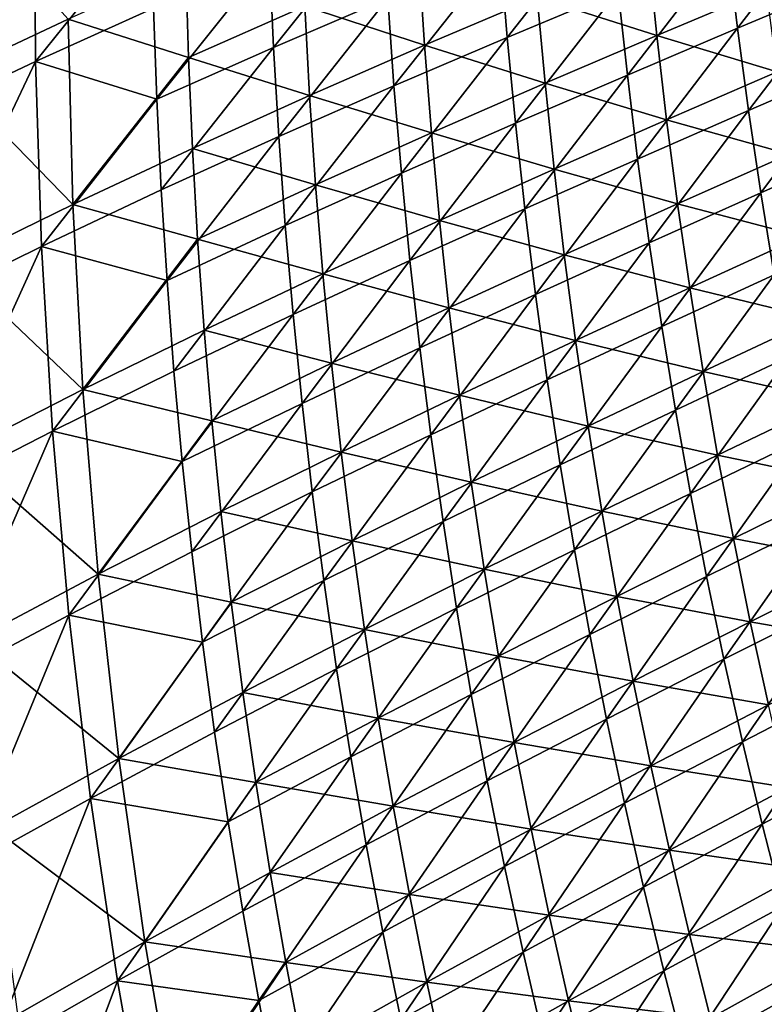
# Model space of a CAD drawing. Header units: metres. Extents: x 0 to 1400, y -1400 to 0.
# Tile 85 of 256: x 91 to 152, y -927 to -846. Entities that reach past the tile are written whole.
import ezdxf

# ---------------------------------------------------------------- set-up
doc = ezdxf.new("R2010")
doc.units = ezdxf.units.M

msp = doc.modelspace()

# ---------------------------------------------------------------- linework, layer by layer
at = {"layer": 'None'}
for points in [[(81.980247, -838.26416, -87.484108), (91.855171, -833.790649, -114.965607), (81.922829, -853.892395, -87.460335)], [(81.922829, -853.892395, -87.460335), (91.855171, -833.790649, -114.965607), (91.938126, -849.155884, -114.932251)], [(91.855171, -833.790649, -114.965607), (101.574165, -837.179077, -142.516357), (91.938126, -849.155884, -114.932251)], [(94.63414, -845.644165, -113.910347), (84.79541, -834.697876, -86.46611), (84.640869, -850.341919, -86.417603)], [(150.193451, -846.387634, -281.576416), (149.361038, -839.532898, -281.602417), (158.281677, -835.85553, -309.670929)], [(150.193451, -846.387634, -281.576416), (158.281677, -835.85553, -309.670929), (159.186768, -842.580566, -309.646088)], [(111.341927, -840.56427, -170.156845), (120.755997, -836.627686, -197.910156), (111.682449, -847.972961, -170.133743)], [(111.682449, -847.972961, -170.133743), (120.755997, -836.627686, -197.910156), (121.172035, -843.902039, -197.884857)], [(139.631348, -836.286804, -253.638458), (131.074188, -847.151001, -225.695786), (130.485138, -840.019348, -225.722107)], [(140.295898, -843.285095, -253.611649), (131.074188, -847.151001, -225.695786), (139.631348, -836.286804, -253.638458)], [(101.574165, -837.179077, -142.516357), (101.73967, -844.727173, -142.495987), (91.938126, -849.155884, -114.932251)], [(130.485138, -840.019348, -225.722107), (121.686317, -851.168396, -197.859879), (121.172035, -843.902039, -197.884857)], [(131.074188, -847.151001, -225.695786), (121.686317, -851.168396, -197.859879), (130.485138, -840.019348, -225.722107)], [(133.576492, -843.81958, -224.711441), (143.489853, -846.990906, -252.606033), (142.770035, -839.989502, -252.644363)], [(141.054977, -850.272278, -253.585205), (140.295898, -843.285095, -253.611649), (149.361038, -839.532898, -281.602417)], [(141.054977, -850.272278, -253.585205), (149.361038, -839.532898, -281.602417), (150.193451, -846.387634, -281.576416)], [(142.770035, -839.989502, -252.644363), (143.489853, -846.990906, -252.606033), (152.601791, -843.138367, -280.618652)], [(101.73967, -844.727173, -142.495987), (111.341927, -840.56427, -170.156845), (102.00676, -852.270203, -142.475876)], [(102.00676, -852.270203, -142.475876), (111.341927, -840.56427, -170.156845), (111.682449, -847.972961, -170.133743)], [(114.282127, -844.551636, -169.131561), (124.216438, -847.799438, -196.860703), (123.744415, -840.519653, -196.897766)], [(123.744415, -840.519653, -196.897766), (124.216438, -847.799438, -196.860703), (133.576492, -843.81958, -224.711441)], [(94.63414, -845.644165, -113.910347), (104.632462, -848.809753, -141.458466), (104.410568, -841.254822, -141.490906)], [(104.632462, -848.809753, -141.458466), (114.282127, -844.551636, -169.131561), (104.410568, -841.254822, -141.490906)], [(151.118668, -853.229126, -281.550781), (150.193451, -846.387634, -281.576416), (159.186768, -842.580566, -309.646088)], [(151.118668, -853.229126, -281.550781), (159.186768, -842.580566, -309.646088), (160.182373, -849.291443, -309.621643)], [(131.759995, -854.272583, -225.6698), (131.074188, -847.151001, -225.695786), (140.295898, -843.285095, -253.611649)], [(131.759995, -854.272583, -225.6698), (140.295898, -843.285095, -253.611649), (141.054977, -850.272278, -253.585205)], [(143.489853, -846.990906, -252.606033), (153.489838, -849.995483, -280.581177), (152.601791, -843.138367, -280.618652)], [(121.172035, -843.902039, -197.884857), (112.12336, -855.374512, -170.110962), (111.682449, -847.972961, -170.133743)], [(121.686317, -851.168396, -197.859879), (112.12336, -855.374512, -170.110962), (121.172035, -843.902039, -197.884857)], [(124.216438, -847.799438, -196.860703), (134.222122, -850.956421, -224.673538), (133.576492, -843.81958, -224.711441)], [(133.576492, -843.81958, -224.711441), (134.222122, -850.956421, -224.673538), (143.489853, -846.990906, -252.606033)], [(91.938126, -849.155884, -114.932251), (101.73967, -844.727173, -142.495987), (102.00676, -852.270203, -142.475876)], [(114.282127, -844.551636, -169.131561), (104.632462, -848.809753, -141.458466), (114.67984, -851.967529, -169.096588)], [(114.282127, -844.551636, -169.131561), (114.67984, -851.967529, -169.096588), (124.216438, -847.799438, -196.860703)], [(84.640869, -850.341919, -86.417603), (95.040352, -861.019897, -113.853088), (94.63414, -845.644165, -113.910347)], [(95.040352, -861.019897, -113.853088), (104.632462, -848.809753, -141.458466), (94.63414, -845.644165, -113.910347)], [(141.909195, -857.24707, -253.559128), (141.054977, -850.272278, -253.585205), (150.193451, -846.387634, -281.576416)], [(141.909195, -857.24707, -253.559128), (150.193451, -846.387634, -281.576416), (151.118668, -853.229126, -281.550781)], [(122.299606, -858.425476, -197.835251), (121.686317, -851.168396, -197.859879), (131.074188, -847.151001, -225.695786)], [(122.299606, -858.425476, -197.835251), (131.074188, -847.151001, -225.695786), (131.759995, -854.272583, -225.6698)], [(134.222122, -850.956421, -224.673538), (144.305969, -853.982605, -252.568161), (143.489853, -846.990906, -252.606033)], [(143.489853, -846.990906, -252.606033), (144.305969, -853.982605, -252.568161), (153.489838, -849.995483, -280.581177)], [(111.682449, -847.972961, -170.133743), (102.376366, -859.806702, -142.456009), (102.00676, -852.270203, -142.475876)], [(112.12336, -855.374512, -170.110962), (102.376366, -859.806702, -142.456009), (111.682449, -847.972961, -170.133743)], [(114.67984, -851.967529, -169.096588), (124.788574, -855.072937, -196.824036), (124.216438, -847.799438, -196.860703)], [(124.216438, -847.799438, -196.860703), (124.788574, -855.072937, -196.824036), (134.222122, -850.956421, -224.673538)], [(104.632462, -848.809753, -141.458466), (95.040352, -861.019897, -113.853088), (104.957916, -856.36145, -141.426331)], [(104.632462, -848.809753, -141.458466), (104.957916, -856.36145, -141.426331), (114.67984, -851.967529, -169.096588)], [(91.938126, -849.155884, -114.932251), (82.288078, -869.503113, -87.437157), (81.922829, -853.892395, -87.460335)], [(92.435577, -864.502747, -114.899696), (82.288078, -869.503113, -87.437157), (91.938126, -849.155884, -114.932251)], [(102.00676, -852.270203, -142.475876), (92.435577, -864.502747, -114.899696), (91.938126, -849.155884, -114.932251)], [(152.137192, -860.056091, -281.525543), (151.118668, -853.229126, -281.550781), (160.182373, -849.291443, -309.621643)], [(152.137192, -860.056091, -281.525543), (160.182373, -849.291443, -309.621643), (161.268875, -855.986938, -309.597565)], [(84.640869, -850.341919, -86.417603), (84.912956, -865.983398, -86.369789), (95.040352, -861.019897, -113.853088)], [(132.543274, -861.382568, -225.644196), (131.759995, -854.272583, -225.6698), (141.054977, -850.272278, -253.585205)], [(132.543274, -861.382568, -225.644196), (141.054977, -850.272278, -253.585205), (141.909195, -857.24707, -253.559128)], [(144.305969, -853.982605, -252.568161), (154.472412, -856.840637, -280.544159), (153.489838, -849.995483, -280.581177)], [(112.665504, -862.767456, -170.08847), (112.12336, -855.374512, -170.110962), (121.686317, -851.168396, -197.859879)], [(112.665504, -862.767456, -170.08847), (121.686317, -851.168396, -197.859879), (122.299606, -858.425476, -197.835251)], [(124.788574, -855.072937, -196.824036), (134.966339, -858.084656, -224.636047), (134.222122, -850.956421, -224.673538)], [(134.222122, -850.956421, -224.673538), (134.966339, -858.084656, -224.636047), (144.305969, -853.982605, -252.568161)], [(102.376366, -859.806702, -142.456009), (92.435577, -864.502747, -114.899696), (102.00676, -852.270203, -142.475876)], [(114.67984, -851.967529, -169.096588), (104.957916, -856.36145, -141.426331), (115.179878, -859.377991, -169.061981)], [(114.67984, -851.967529, -169.096588), (115.179878, -859.377991, -169.061981), (124.788574, -855.072937, -196.824036)], [(134.966339, -858.084656, -224.636047), (145.218994, -860.963318, -252.530731), (144.305969, -853.982605, -252.568161)], [(142.8591, -864.208191, -253.533447), (141.909195, -857.24707, -253.559128), (151.118668, -853.229126, -281.550781)], [(142.8591, -864.208191, -253.533447), (151.118668, -853.229126, -281.550781), (152.137192, -860.056091, -281.525543)], [(144.305969, -853.982605, -252.568161), (145.218994, -860.963318, -252.530731), (154.472412, -856.840637, -280.544159)], [(123.012665, -865.671692, -197.810959), (122.299606, -858.425476, -197.835251), (131.759995, -854.272583, -225.6698)], [(123.012665, -865.671692, -197.810959), (131.759995, -854.272583, -225.6698), (132.543274, -861.382568, -225.644196)], [(102.849411, -867.335022, -142.436417), (102.376366, -859.806702, -142.456009), (112.12336, -855.374512, -170.110962)], [(102.849411, -867.335022, -142.436417), (112.12336, -855.374512, -170.110962), (112.665504, -862.767456, -170.08847)], [(115.179878, -859.377991, -169.061981), (125.461609, -862.338745, -196.787766), (124.788574, -855.072937, -196.824036)], [(124.788574, -855.072937, -196.824036), (125.461609, -862.338745, -196.787766), (134.966339, -858.084656, -224.636047)], [(95.040352, -861.019897, -113.853088), (105.387894, -863.908569, -141.394516), (104.957916, -856.36145, -141.426331)], [(104.957916, -856.36145, -141.426331), (105.387894, -863.908569, -141.394516), (115.179878, -859.377991, -169.061981)], [(153.249496, -866.867249, -281.500732), (152.137192, -860.056091, -281.525543), (161.268875, -855.986938, -309.597565)], [(133.424667, -868.479675, -225.618958), (132.543274, -861.382568, -225.644196), (141.909195, -857.24707, -253.559128)], [(133.424667, -868.479675, -225.618958), (141.909195, -857.24707, -253.559128), (142.8591, -864.208191, -253.533447)], [(154.472412, -856.840637, -280.544159), (145.218994, -860.963318, -252.530731), (155.550003, -863.672485, -280.507599)], [(125.461609, -862.338745, -196.787766), (135.80986, -865.20282, -224.599014), (134.966339, -858.084656, -224.636047)], [(134.966339, -858.084656, -224.636047), (135.80986, -865.20282, -224.599014), (145.218994, -860.963318, -252.530731)], [(113.309738, -870.150208, -170.066315), (112.665504, -862.767456, -170.08847), (122.299606, -858.425476, -197.835251)], [(113.309738, -870.150208, -170.066315), (122.299606, -858.425476, -197.835251), (123.012665, -865.671692, -197.810959)], [(105.387894, -863.908569, -141.394516), (115.783112, -866.781616, -169.02774), (115.179878, -859.377991, -169.061981)], [(115.179878, -859.377991, -169.061981), (115.783112, -866.781616, -169.02774), (125.461609, -862.338745, -196.787766)], [(92.435577, -864.502747, -114.899696), (102.376366, -859.806702, -142.456009), (102.849411, -867.335022, -142.436417)], [(143.905319, -871.154236, -253.508179), (142.8591, -864.208191, -253.533447), (152.137192, -860.056091, -281.525543)], [(143.905319, -871.154236, -253.508179), (152.137192, -860.056091, -281.525543), (153.249496, -866.867249, -281.500732)], [(84.912956, -865.983398, -86.369789), (95.873344, -876.379028, -113.796837), (95.040352, -861.019897, -113.853088)], [(95.040352, -861.019897, -113.853088), (95.873344, -876.379028, -113.796837), (105.387894, -863.908569, -141.394516)], [(145.218994, -860.963318, -252.530731), (135.80986, -865.20282, -224.599014), (146.229538, -867.931763, -252.49379)], [(155.550003, -863.672485, -280.507599), (145.218994, -860.963318, -252.530731), (146.229538, -867.931763, -252.49379)], [(123.826271, -872.905762, -197.787033), (123.012665, -865.671692, -197.810959), (132.543274, -861.382568, -225.644196)], [(123.826271, -872.905762, -197.787033), (132.543274, -861.382568, -225.644196), (133.424667, -868.479675, -225.618958)], [(103.426849, -874.853821, -142.417114), (102.849411, -867.335022, -142.436417), (112.665504, -862.767456, -170.08847)], [(103.426849, -874.853821, -142.417114), (112.665504, -862.767456, -170.08847), (113.309738, -870.150208, -170.066315)], [(115.783112, -866.781616, -169.02774), (126.236351, -869.595398, -196.751938), (125.461609, -862.338745, -196.787766)], [(125.461609, -862.338745, -196.787766), (126.236351, -869.595398, -196.751938), (135.80986, -865.20282, -224.599014)], [(155.550003, -863.672485, -280.507599), (146.229538, -867.931763, -252.49379), (156.723114, -870.489746, -280.471588)], [(83.084587, -885.08374, -87.414619), (82.288078, -869.503113, -87.437157), (92.435577, -864.502747, -114.899696)], [(83.084587, -885.08374, -87.414619), (92.435577, -864.502747, -114.899696), (93.355606, -879.818726, -114.867996)], [(93.355606, -879.818726, -114.867996), (92.435577, -864.502747, -114.899696), (102.849411, -867.335022, -142.436417)], [(95.873344, -876.379028, -113.796837), (105.92334, -871.449402, -141.363022), (105.387894, -863.908569, -141.394516)], [(105.387894, -863.908569, -141.394516), (105.92334, -871.449402, -141.363022), (115.783112, -866.781616, -169.02774)], [(134.404861, -875.5625, -225.594101), (133.424667, -868.479675, -225.618958), (142.8591, -864.208191, -253.533447)], [(134.404861, -875.5625, -225.594101), (142.8591, -864.208191, -253.533447), (143.905319, -871.154236, -253.508179)], [(135.80986, -865.20282, -224.599014), (126.236351, -869.595398, -196.751938), (136.753403, -872.309631, -224.562454)], [(146.229538, -867.931763, -252.49379), (135.80986, -865.20282, -224.599014), (136.753403, -872.309631, -224.562454)], [(84.912956, -865.983398, -86.369789), (85.620499, -881.609314, -86.322777), (95.873344, -876.379028, -113.796837)], [(114.056915, -877.521423, -170.044479), (113.309738, -870.150208, -170.066315), (123.012665, -865.671692, -197.810959)], [(114.056915, -877.521423, -170.044479), (123.012665, -865.671692, -197.810959), (123.826271, -872.905762, -197.787033)], [(105.92334, -871.449402, -141.363022), (116.490425, -874.17688, -168.993896), (115.783112, -866.781616, -169.02774)], [(115.783112, -866.781616, -169.02774), (116.490425, -874.17688, -168.993896), (126.236351, -869.595398, -196.751938)], [(145.048416, -878.084045, -253.483307), (143.905319, -871.154236, -253.508179), (153.249496, -866.867249, -281.500732)], [(145.048416, -878.084045, -253.483307), (153.249496, -866.867249, -281.500732), (154.4561, -873.661316, -281.476318)], [(103.426849, -874.853821, -142.417114), (93.355606, -879.818726, -114.867996), (102.849411, -867.335022, -142.436417)], [(124.74118, -880.126282, -197.763474), (123.826271, -872.905762, -197.787033), (133.424667, -868.479675, -225.618958)], [(124.74118, -880.126282, -197.763474), (133.424667, -868.479675, -225.618958), (134.404861, -875.5625, -225.594101)], [(146.229538, -867.931763, -252.49379), (136.753403, -872.309631, -224.562454), (147.33815, -874.886414, -252.457367)], [(146.229538, -867.931763, -252.49379), (147.33815, -874.886414, -252.457367), (156.723114, -870.489746, -280.471588)], [(104.109612, -882.36145, -142.398087), (103.426849, -874.853821, -142.417114), (113.309738, -870.150208, -170.066315)], [(104.109612, -882.36145, -142.398087), (113.309738, -870.150208, -170.066315), (114.056915, -877.521423, -170.044479)], [(126.236351, -869.595398, -196.751938), (116.490425, -874.17688, -168.993896), (127.113579, -876.841492, -196.716537)], [(136.753403, -872.309631, -224.562454), (126.236351, -869.595398, -196.751938), (127.113579, -876.841492, -196.716537)], [(135.484543, -882.6297, -225.569656), (134.404861, -875.5625, -225.594101), (143.905319, -871.154236, -253.508179)], [(135.484543, -882.6297, -225.569656), (143.905319, -871.154236, -253.508179), (145.048416, -878.084045, -253.483307)], [(147.33815, -874.886414, -252.457367), (157.99205, -877.290833, -280.436096), (156.723114, -870.489746, -280.471588)], [(95.873344, -876.379028, -113.796837), (106.565231, -878.982544, -141.331863), (105.92334, -871.449402, -141.363022)], [(106.565231, -878.982544, -141.331863), (116.490425, -874.17688, -168.993896), (105.92334, -871.449402, -141.363022)], [(136.753403, -872.309631, -224.562454), (127.113579, -876.841492, -196.716537), (137.797577, -879.403564, -224.526382)], [(136.753403, -872.309631, -224.562454), (137.797577, -879.403564, -224.526382), (147.33815, -874.886414, -252.457367)], [(114.90789, -884.879578, -170.02298), (114.056915, -877.521423, -170.044479), (123.826271, -872.905762, -197.787033)], [(114.90789, -884.879578, -170.02298), (123.826271, -872.905762, -197.787033), (124.74118, -880.126282, -197.763474)], [(116.490425, -874.17688, -168.993896), (106.565231, -878.982544, -141.331863), (117.302704, -881.562256, -168.960464)], [(127.113579, -876.841492, -196.716537), (116.490425, -874.17688, -168.993896), (117.302704, -881.562256, -168.960464)], [(146.288971, -884.996155, -253.458862), (145.048416, -878.084045, -253.483307), (154.4561, -873.661316, -281.476318)], [(146.288971, -884.996155, -253.458862), (154.4561, -873.661316, -281.476318), (155.757477, -880.437073, -281.452332)], [(93.355606, -879.818726, -114.867996), (103.426849, -874.853821, -142.417114), (104.109612, -882.36145, -142.398087)], [(147.33815, -874.886414, -252.457367), (137.797577, -879.403564, -224.526382), (148.545258, -881.825745, -252.421448)], [(147.33815, -874.886414, -252.457367), (148.545258, -881.825745, -252.421448), (157.99205, -877.290833, -280.436096)], [(125.758171, -887.331726, -197.740295), (124.74118, -880.126282, -197.763474), (134.404861, -875.5625, -225.594101)], [(125.758171, -887.331726, -197.740295), (134.404861, -875.5625, -225.594101), (135.484543, -882.6297, -225.569656)], [(85.620499, -881.609314, -86.322777), (97.141418, -891.708801, -113.74173), (95.873344, -876.379028, -113.796837)], [(95.873344, -876.379028, -113.796837), (97.141418, -891.708801, -113.74173), (106.565231, -878.982544, -141.331863)], [(127.113579, -876.841492, -196.716537), (117.302704, -881.562256, -168.960464), (128.094025, -884.0755, -196.681625)], [(127.113579, -876.841492, -196.716537), (128.094025, -884.0755, -196.681625), (137.797577, -879.403564, -224.526382)], [(104.898621, -889.856506, -142.379349), (104.109612, -882.36145, -142.398087), (114.056915, -877.521423, -170.044479)], [(104.898621, -889.856506, -142.379349), (114.056915, -877.521423, -170.044479), (114.90789, -884.879578, -170.02298)], [(148.545258, -881.825745, -252.421448), (159.357117, -884.074097, -280.401123), (157.99205, -877.290833, -280.436096)], [(136.664383, -889.679871, -225.545609), (135.484543, -882.6297, -225.569656), (145.048416, -878.084045, -253.483307)], [(136.664383, -889.679871, -225.545609), (145.048416, -878.084045, -253.483307), (146.288971, -884.996155, -253.458862)], [(106.565231, -878.982544, -141.331863), (97.141418, -891.708801, -113.74173), (107.314522, -886.506348, -141.301086)], [(117.302704, -881.562256, -168.960464), (106.565231, -878.982544, -141.331863), (107.314522, -886.506348, -141.301086)], [(84.320976, -900.621338, -87.392761), (83.084587, -885.08374, -87.414619), (93.355606, -879.818726, -114.867996)], [(84.320976, -900.621338, -87.392761), (93.355606, -879.818726, -114.867996), (94.706284, -895.091431, -114.837204)], [(94.706284, -895.091431, -114.837204), (93.355606, -879.818726, -114.867996), (104.109612, -882.36145, -142.398087)], [(115.863518, -892.223267, -170.001831), (114.90789, -884.879578, -170.02298), (124.74118, -880.126282, -197.763474)], [(115.863518, -892.223267, -170.001831), (124.74118, -880.126282, -197.763474), (125.758171, -887.331726, -197.740295)], [(128.094025, -884.0755, -196.681625), (138.942917, -886.482849, -224.490814), (137.797577, -879.403564, -224.526382)], [(137.797577, -879.403564, -224.526382), (138.942917, -886.482849, -224.490814), (148.545258, -881.825745, -252.421448)], [(147.627579, -891.889343, -253.434845), (146.288971, -884.996155, -253.458862), (155.757477, -880.437073, -281.452332)], [(147.627579, -891.889343, -253.434845), (155.757477, -880.437073, -281.452332), (157.154114, -887.193237, -281.428802)], [(85.620499, -881.609314, -86.322777), (86.772316, -897.206604, -86.276703), (97.141418, -891.708801, -113.74173)], [(117.302704, -881.562256, -168.960464), (107.314522, -886.506348, -141.301086), (118.220757, -888.936218, -168.92746)], [(117.302704, -881.562256, -168.960464), (118.220757, -888.936218, -168.92746), (128.094025, -884.0755, -196.681625)], [(104.898621, -889.856506, -142.379349), (94.706284, -895.091431, -114.837204), (104.109612, -882.36145, -142.398087)], [(138.942917, -886.482849, -224.490814), (149.851257, -888.747986, -252.386093), (148.545258, -881.825745, -252.421448)], [(148.545258, -881.825745, -252.421448), (149.851257, -888.747986, -252.386093), (159.357117, -884.074097, -280.401123)], [(126.877998, -894.520752, -197.717499), (125.758171, -887.331726, -197.740295), (135.484543, -882.6297, -225.569656)], [(126.877998, -894.520752, -197.717499), (135.484543, -882.6297, -225.569656), (136.664383, -889.679871, -225.545609)], [(128.094025, -884.0755, -196.681625), (118.220757, -888.936218, -168.92746), (129.178299, -891.295532, -196.647186)], [(128.094025, -884.0755, -196.681625), (129.178299, -891.295532, -196.647186), (138.942917, -886.482849, -224.490814)], [(149.851257, -888.747986, -252.386093), (160.818665, -890.837952, -280.36676), (159.357117, -884.074097, -280.401123)], [(105.794823, -897.337341, -142.360931), (104.898621, -889.856506, -142.379349), (114.90789, -884.879578, -170.02298)], [(105.794823, -897.337341, -142.360931), (114.90789, -884.879578, -170.02298), (115.863518, -892.223267, -170.001831)], [(137.945068, -896.711731, -225.522003), (136.664383, -889.679871, -225.545609), (146.288971, -884.996155, -253.458862)], [(137.945068, -896.711731, -225.522003), (146.288971, -884.996155, -253.458862), (147.627579, -891.889343, -253.434845)], [(107.314522, -886.506348, -141.301086), (97.141418, -891.708801, -113.74173), (108.172112, -894.019226, -141.270691)], [(107.314522, -886.506348, -141.301086), (108.172112, -894.019226, -141.270691), (118.220757, -888.936218, -168.92746)], [(129.178299, -891.295532, -196.647186), (140.189911, -893.545715, -224.45578), (138.942917, -886.482849, -224.490814)], [(138.942917, -886.482849, -224.490814), (140.189911, -893.545715, -224.45578), (149.851257, -888.747986, -252.386093)], [(116.924644, -899.550964, -169.981049), (115.863518, -892.223267, -170.001831), (125.758171, -887.331726, -197.740295)], [(116.924644, -899.550964, -169.981049), (125.758171, -887.331726, -197.740295), (126.877998, -894.520752, -197.717499)], [(149.064819, -898.762268, -253.411285), (147.627579, -891.889343, -253.434845), (157.154114, -887.193237, -281.428802)], [(149.064819, -898.762268, -253.411285), (157.154114, -887.193237, -281.428802), (158.646515, -893.928589, -281.405731)], [(108.172112, -894.019226, -141.270691), (119.24527, -896.296753, -168.894928), (118.220757, -888.936218, -168.92746)], [(118.220757, -888.936218, -168.92746), (119.24527, -896.296753, -168.894928), (129.178299, -891.295532, -196.647186)], [(140.189911, -893.545715, -224.45578), (151.256561, -895.651367, -252.351303), (149.851257, -888.747986, -252.386093)], [(149.851257, -888.747986, -252.386093), (151.256561, -895.651367, -252.351303), (160.818665, -890.837952, -280.36676)], [(94.706284, -895.091431, -114.837204), (104.898621, -889.856506, -142.379349), (105.794823, -897.337341, -142.360931)], [(128.10144, -901.691956, -197.695114), (126.877998, -894.520752, -197.717499), (136.664383, -889.679871, -225.545609)], [(128.10144, -901.691956, -197.695114), (136.664383, -889.679871, -225.545609), (137.945068, -896.711731, -225.522003)], [(119.24527, -896.296753, -168.894928), (130.366974, -898.499695, -196.613266), (129.178299, -891.295532, -196.647186)], [(129.178299, -891.295532, -196.647186), (130.366974, -898.499695, -196.613266), (140.189911, -893.545715, -224.45578)], [(151.256561, -895.651367, -252.351303), (162.376968, -897.58075, -280.332977), (160.818665, -890.837952, -280.36676)], [(86.772316, -897.206604, -86.276703), (98.852455, -906.995605, -113.687912), (97.141418, -891.708801, -113.74173)], [(97.141418, -891.708801, -113.74173), (98.852455, -906.995605, -113.687912), (108.172112, -894.019226, -141.270691)], [(106.799149, -904.802612, -142.342804), (105.794823, -897.337341, -142.360931), (115.863518, -892.223267, -170.001831)], [(106.799149, -904.802612, -142.342804), (115.863518, -892.223267, -170.001831), (116.924644, -899.550964, -169.981049)], [(139.327255, -903.723877, -225.498825), (137.945068, -896.711731, -225.522003), (147.627579, -891.889343, -253.434845)], [(139.327255, -903.723877, -225.498825), (147.627579, -891.889343, -253.434845), (149.064819, -898.762268, -253.411285)], [(108.172112, -894.019226, -141.270691), (98.852455, -906.995605, -113.687912), (109.138763, -901.519104, -141.240707)], [(119.24527, -896.296753, -168.894928), (108.172112, -894.019226, -141.270691), (109.138763, -901.519104, -141.240707)], [(130.366974, -898.499695, -196.613266), (141.539047, -900.590271, -224.42131), (140.189911, -893.545715, -224.45578)], [(140.189911, -893.545715, -224.45578), (141.539047, -900.590271, -224.42131), (151.256561, -895.651367, -252.351303)], [(150.601288, -905.613647, -253.388184), (149.064819, -898.762268, -253.411285), (158.646515, -893.928589, -281.405731)], [(158.646515, -893.928589, -281.405731), (160.235168, -900.641785, -281.383087), (150.601288, -905.613647, -253.388184)], [(118.092133, -906.861206, -169.960632), (116.924644, -899.550964, -169.981049), (126.877998, -894.520752, -197.717499)], [(118.092133, -906.861206, -169.960632), (126.877998, -894.520752, -197.717499), (128.10144, -901.691956, -197.695114)], [(86.005852, -916.103149, -87.371613), (84.320976, -900.621338, -87.392761), (94.706284, -895.091431, -114.837204)], [(86.005852, -916.103149, -87.371613), (94.706284, -895.091431, -114.837204), (96.495689, -910.308411, -114.807381)], [(96.495689, -910.308411, -114.807381), (94.706284, -895.091431, -114.837204), (105.794823, -897.337341, -142.360931)], [(141.539047, -900.590271, -224.42131), (152.761566, -902.534241, -252.317108), (151.256561, -895.651367, -252.351303)], [(151.256561, -895.651367, -252.351303), (152.761566, -902.534241, -252.317108), (162.376968, -897.58075, -280.332977)], [(120.376892, -903.641907, -168.862869), (119.24527, -896.296753, -168.894928), (109.138763, -901.519104, -141.240707)], [(130.366974, -898.499695, -196.613266), (119.24527, -896.296753, -168.894928), (120.376892, -903.641907, -168.862869)], [(86.772316, -897.206604, -86.276703), (88.376831, -912.76123, -86.231682), (98.852455, -906.995605, -113.687912)], [(129.42926, -908.843933, -197.673141), (128.10144, -901.691956, -197.695114), (137.945068, -896.711731, -225.522003)], [(129.42926, -908.843933, -197.673141), (137.945068, -896.711731, -225.522003), (139.327255, -903.723877, -225.498825)], [(106.799149, -904.802612, -142.342804), (96.495689, -910.308411, -114.807381), (105.794823, -897.337341, -142.360931)], [(131.660599, -905.686035, -196.57988), (130.366974, -898.499695, -196.613266), (120.376892, -903.641907, -168.862869)], [(141.539047, -900.590271, -224.42131), (130.366974, -898.499695, -196.613266), (131.660599, -905.686035, -196.57988)], [(140.81163, -910.714966, -225.476089), (139.327255, -903.723877, -225.498825), (149.064819, -898.762268, -253.411285)], [(140.81163, -910.714966, -225.476089), (149.064819, -898.762268, -253.411285), (150.601288, -905.613647, -253.388184)], [(107.912529, -912.250671, -142.325012), (106.799149, -904.802612, -142.342804), (116.924644, -899.550964, -169.981049)], [(107.912529, -912.250671, -142.325012), (116.924644, -899.550964, -169.981049), (118.092133, -906.861206, -169.960632)], [(142.990799, -907.614807, -224.387421), (141.539047, -900.590271, -224.42131), (131.660599, -905.686035, -196.57988)], [(152.761566, -902.534241, -252.317108), (141.539047, -900.590271, -224.42131), (142.990799, -907.614807, -224.387421)], [(160.235168, -900.641785, -281.383087), (152.237549, -912.442078, -253.365555), (150.601288, -905.613647, -253.388184)], [(160.235168, -900.641785, -281.383087), (161.920578, -907.331543, -281.360962), (152.237549, -912.442078, -253.365555)], [(98.852455, -906.995605, -113.687912), (110.215195, -909.003906, -141.211151), (109.138763, -901.519104, -141.240707)], [(109.138763, -901.519104, -141.240707), (110.215195, -909.003906, -141.211151), (120.376892, -903.641907, -168.862869)], [(119.366829, -914.152588, -169.940598), (118.092133, -906.861206, -169.960632), (128.10144, -901.691956, -197.695114)], [(119.366829, -914.152588, -169.940598), (128.10144, -901.691956, -197.695114), (129.42926, -908.843933, -197.673141)], [(154.366669, -909.394836, -252.283524), (152.761566, -902.534241, -252.317108), (142.990799, -907.614807, -224.387421)], [(110.215195, -909.003906, -141.211151), (121.616287, -910.969666, -168.831299), (120.376892, -903.641907, -168.862869)], [(120.376892, -903.641907, -168.862869), (121.616287, -910.969666, -168.831299), (131.660599, -905.686035, -196.57988)], [(130.862228, -915.97522, -197.651596), (129.42926, -908.843933, -197.673141), (139.327255, -903.723877, -225.498825)], [(130.862228, -915.97522, -197.651596), (139.327255, -903.723877, -225.498825), (140.81163, -910.714966, -225.476089)], [(96.495689, -910.308411, -114.807381), (106.799149, -904.802612, -142.342804), (107.912529, -912.250671, -142.325012)], [(121.616287, -910.969666, -168.831299), (133.059769, -912.852783, -196.547058), (131.660599, -905.686035, -196.57988)], [(131.660599, -905.686035, -196.57988), (133.059769, -912.852783, -196.547058), (142.990799, -907.614807, -224.387421)], [(142.39888, -917.683533, -225.453812), (140.81163, -910.714966, -225.476089), (150.601288, -905.613647, -253.388184)], [(150.601288, -905.613647, -253.388184), (152.237549, -912.442078, -253.365555), (142.39888, -917.683533, -225.453812)], [(88.376831, -912.76123, -86.231682), (101.01313, -922.222717, -113.635529), (98.852455, -906.995605, -113.687912)], [(98.852455, -906.995605, -113.687912), (101.01313, -922.222717, -113.635529), (110.215195, -909.003906, -141.211151)], [(109.13591, -919.680115, -142.307556), (107.912529, -912.250671, -142.325012), (118.092133, -906.861206, -169.960632)], [(109.13591, -919.680115, -142.307556), (118.092133, -906.861206, -169.960632), (119.366829, -914.152588, -169.940598)], [(133.059769, -912.852783, -196.547058), (144.545685, -914.617432, -224.354141), (142.990799, -907.614807, -224.387421)], [(142.990799, -907.614807, -224.387421), (144.545685, -914.617432, -224.354141), (154.366669, -909.394836, -252.283524)], [(152.237549, -912.442078, -253.365555), (161.920578, -907.331543, -281.360962), (153.974213, -919.246338, -253.343399)], [(101.01313, -922.222717, -113.635529), (111.402161, -916.471558, -141.182022), (110.215195, -909.003906, -141.211151)], [(110.215195, -909.003906, -141.211151), (111.402161, -916.471558, -141.182022), (121.616287, -910.969666, -168.831299)], [(120.749588, -921.423584, -169.920959), (119.366829, -914.152588, -169.940598), (129.42926, -908.843933, -197.673141)], [(120.749588, -921.423584, -169.920959), (129.42926, -908.843933, -197.673141), (130.862228, -915.97522, -197.651596)], [(144.545685, -914.617432, -224.354141), (156.072281, -916.231506, -252.250565), (154.366669, -909.394836, -252.283524)], [(88.147812, -931.516418, -87.351227), (86.005852, -916.103149, -87.371613), (96.495689, -910.308411, -114.807381)], [(88.147812, -931.516418, -87.351227), (96.495689, -910.308411, -114.807381), (98.731895, -925.457214, -114.778587)], [(98.731895, -925.457214, -114.778587), (96.495689, -910.308411, -114.807381), (107.912529, -912.250671, -142.325012)], [(111.402161, -916.471558, -141.182022), (122.964104, -918.278015, -168.800262), (121.616287, -910.969666, -168.831299)], [(121.616287, -910.969666, -168.831299), (122.964104, -918.278015, -168.800262), (133.059769, -912.852783, -196.547058)], [(132.401108, -923.084412, -197.630478), (130.862228, -915.97522, -197.651596), (140.81163, -910.714966, -225.476089)], [(132.401108, -923.084412, -197.630478), (140.81163, -910.714966, -225.476089), (142.39888, -917.683533, -225.453812)], [(88.376831, -912.76123, -86.231682), (90.441216, -928.255981, -86.187836), (101.01313, -922.222717, -113.635529)], [(109.13591, -919.680115, -142.307556), (98.731895, -925.457214, -114.778587), (107.912529, -912.250671, -142.325012)], [(122.964104, -918.278015, -168.800262), (134.565063, -919.997864, -196.514801), (133.059769, -912.852783, -196.547058)], [(133.059769, -912.852783, -196.547058), (134.565063, -919.997864, -196.514801), (144.545685, -914.617432, -224.354141)], [(152.237549, -912.442078, -253.365555), (144.089676, -924.628357, -225.432007), (142.39888, -917.683533, -225.453812)], [(144.089676, -924.628357, -225.432007), (152.237549, -912.442078, -253.365555), (153.974213, -919.246338, -253.343399)], [(110.470215, -927.089355, -142.290436), (109.13591, -919.680115, -142.307556), (119.366829, -914.152588, -169.940598)], [(110.470215, -927.089355, -142.290436), (119.366829, -914.152588, -169.940598), (120.749588, -921.423584, -169.920959)], [(134.565063, -919.997864, -196.514801), (146.204163, -921.596375, -224.321472), (144.545685, -914.617432, -224.354141)], [(144.545685, -914.617432, -224.354141), (146.204163, -921.596375, -224.321472), (156.072281, -916.231506, -252.250565)], [(122.241272, -928.672791, -169.901718), (120.749588, -921.423584, -169.920959), (130.862228, -915.97522, -197.651596)], [(122.241272, -928.672791, -169.901718), (130.862228, -915.97522, -197.651596), (132.401108, -923.084412, -197.630478)], [(111.402161, -916.471558, -141.182022), (101.01313, -922.222717, -113.635529), (112.700371, -923.919922, -141.153366)], [(111.402161, -916.471558, -141.182022), (112.700371, -923.919922, -141.153366), (122.964104, -918.278015, -168.800262)], [(146.204163, -921.596375, -224.321472), (157.878784, -923.04248, -252.218277), (156.072281, -916.231506, -252.250565)], [(134.046677, -930.170105, -197.609818), (132.401108, -923.084412, -197.630478), (142.39888, -917.683533, -225.453812)], [(142.39888, -917.683533, -225.453812), (144.089676, -924.628357, -225.432007), (134.046677, -930.170105, -197.609818)], [(112.700371, -923.919922, -141.153366), (124.420998, -925.565002, -168.769745), (122.964104, -918.278015, -168.800262)], [(122.964104, -918.278015, -168.800262), (124.420998, -925.565002, -168.769745), (134.565063, -919.997864, -196.514801)], [(153.974213, -919.246338, -253.343399), (145.884689, -931.547974, -225.410675), (144.089676, -924.628357, -225.432007)], [(155.811844, -926.025085, -253.321747), (145.884689, -931.547974, -225.410675), (153.974213, -919.246338, -253.343399)], [(98.731895, -925.457214, -114.778587), (109.13591, -919.680115, -142.307556), (110.470215, -927.089355, -142.290436)], [(124.420998, -925.565002, -168.769745), (136.177048, -927.119507, -196.483139), (134.565063, -919.997864, -196.514801)], [(134.565063, -919.997864, -196.514801), (136.177048, -927.119507, -196.483139), (146.204163, -921.596375, -224.321472)], [(111.916389, -934.476929, -142.273651), (110.470215, -927.089355, -142.290436), (120.749588, -921.423584, -169.920959)], [(111.916389, -934.476929, -142.273651), (120.749588, -921.423584, -169.920959), (122.241272, -928.672791, -169.901718)], [(136.177048, -927.119507, -196.483139), (147.966736, -928.549805, -224.289444), (146.204163, -921.596375, -224.321472)], [(146.204163, -921.596375, -224.321472), (147.966736, -928.549805, -224.289444), (157.878784, -923.04248, -252.218277)], [(90.441216, -928.255981, -86.187836), (103.629875, -937.372864, -113.584732), (101.01313, -922.222717, -113.635529)], [(101.01313, -922.222717, -113.635529), (103.629875, -937.372864, -113.584732), (112.700371, -923.919922, -141.153366)], [(123.84272, -935.898682, -169.882874), (122.241272, -928.672791, -169.901718), (132.401108, -923.084412, -197.630478)], [(123.84272, -935.898682, -169.882874), (132.401108, -923.084412, -197.630478), (134.046677, -930.170105, -197.609818)], [(147.966736, -928.549805, -224.289444), (159.786591, -929.826111, -252.186676), (157.878784, -923.04248, -252.218277)], [(103.629875, -937.372864, -113.584732), (114.110573, -931.347046, -141.125198), (112.700371, -923.919922, -141.153366)], [(112.700371, -923.919922, -141.153366), (114.110573, -931.347046, -141.125198), (124.420998, -925.565002, -168.769745)], [(144.089676, -924.628357, -225.432007), (135.799683, -937.230896, -197.589615), (134.046677, -930.170105, -197.609818)], [(145.884689, -931.547974, -225.410675), (135.799683, -937.230896, -197.589615), (144.089676, -924.628357, -225.432007)], [(90.755463, -946.848389, -87.331642), (88.147812, -931.516418, -87.351227), (98.731895, -925.457214, -114.778587)], [(90.755463, -946.848389, -87.331642), (98.731895, -925.457214, -114.778587), (101.422981, -940.52533, -114.75087)], [(101.422981, -940.52533, -114.75087), (98.731895, -925.457214, -114.778587), (110.470215, -927.089355, -142.290436)], [(114.110573, -931.347046, -141.125198), (125.987633, -932.828552, -168.739807), (124.420998, -925.565002, -168.769745)], [(124.420998, -925.565002, -168.769745), (125.987633, -932.828552, -168.739807), (136.177048, -927.119507, -196.483139)], [(155.811844, -926.025085, -253.321747), (157.750763, -932.776855, -253.300598), (145.884689, -931.547974, -225.410675)], [(111.916389, -934.476929, -142.273651), (101.422981, -940.52533, -114.75087), (110.470215, -927.089355, -142.290436)], [(125.987633, -932.828552, -168.739807), (137.896286, -934.215698, -196.452103), (136.177048, -927.119507, -196.483139)], [(136.177048, -927.119507, -196.483139), (137.896286, -934.215698, -196.452103), (147.966736, -928.549805, -224.289444)]]:
    msp.add_3dface(points, dxfattribs=at)

doc.saveas('drawing.dxf')
